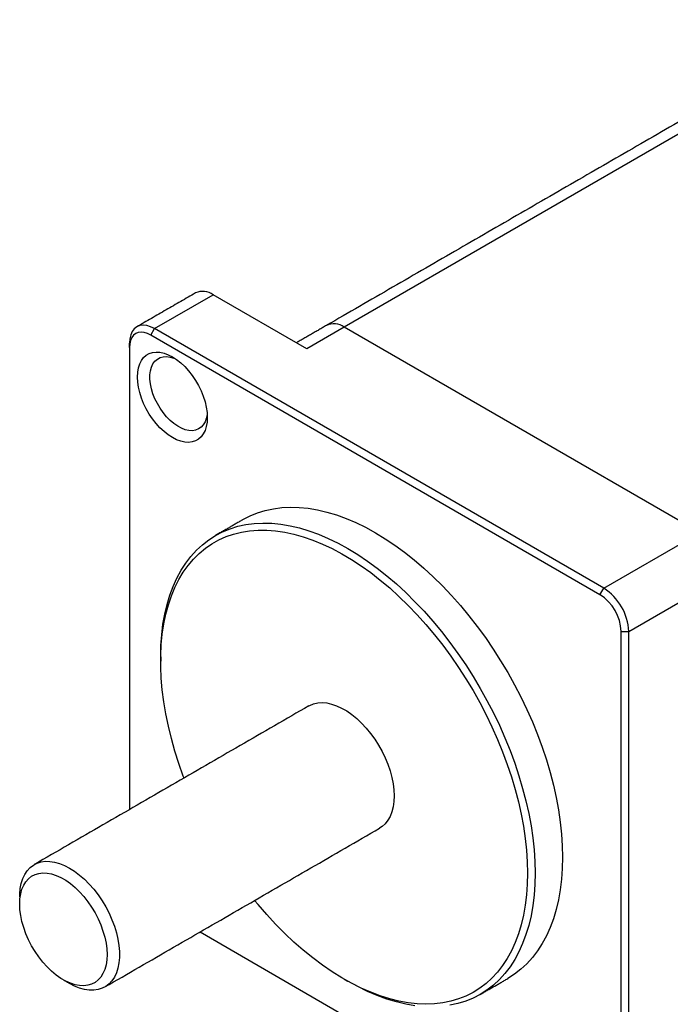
# Model space of a CAD drawing. Header units: millimetres. Extents: x 11 to 421, y 5 to 275.
# Tile 9 of 14: x 184 to 203, y 24 to 52. Entities that reach past the tile are written whole.
import ezdxf

# ---------------------------------------------------------------- set-up
doc = ezdxf.new("R2010")
doc.units = ezdxf.units.MM

msp = doc.modelspace()

# ---------------------------------------------------------------- linework, layer by layer
at = {"color": 7, "linetype": 'Continuous', "lineweight": 30}
for p, q in [((207.849, 51.815), (193.358, 43.45)), ((187.984, 43.409), (189.646, 44.368)), ((192.298, 42.838), (189.646, 44.368)), ((187.878, 43.225), (187.984, 43.409)), ((200.606, 35.878), (187.878, 43.225)), ((200.712, 36.061), (187.984, 43.409)), ((193.358, 43.45), (192.298, 42.838)), ((203.435, 37.633), (193.358, 43.45)), ((203.435, 37.633), (193.358, 43.45)), ((187.277, 42.878), (187.277, 43.001)), ((187.277, 42.878), (187.277, 29.797)), ((200.712, 36.061), (203.435, 37.633)), ((201.419, 34.837), (204.142, 36.408)), ((200.606, 35.878), (200.712, 36.061)), ((201.207, 34.837), (201.419, 34.837)), ((201.207, 20.139), (201.207, 34.837)), ((201.419, 20.139), (201.419, 34.837)), ((189.276, 26.333), (200.606, 19.792)), ((189.276, 26.333), (200.712, 19.731))]:
    msp.add_line(p, q, dxfattribs=at)
at = {"color": 7, "linetype": 'Continuous', "lineweight": 30, "flags": 128}
for points in [[(187.984, 43.409), (187.874, 43.463), (187.766, 43.495), (187.663, 43.505), (187.569, 43.493), (187.484, 43.459), (187.412, 43.403), (187.354, 43.327), (187.312, 43.233), (187.286, 43.124), (187.277, 43.001)], [(187.878, 43.225), (187.784, 43.271), (187.692, 43.299), (187.605, 43.307), (187.525, 43.297), (187.453, 43.267), (187.392, 43.22), (187.343, 43.156), (187.307, 43.076), (187.285, 42.983), (187.277, 42.878)], [(187.502, 42.039), (187.509, 42.173), (187.531, 42.296), (187.567, 42.408), (187.616, 42.505), (187.677, 42.588), (187.751, 42.654), (187.836, 42.703), (187.93, 42.733), (188.032, 42.746), (188.141, 42.739), (188.255, 42.715), (188.373, 42.672), (188.492, 42.611), (188.611, 42.534), (188.729, 42.441), (188.843, 42.334), (188.952, 42.215), (189.055, 42.084), (189.149, 41.945), (189.233, 41.798), (189.307, 41.647), (189.369, 41.493), (189.418, 41.339), (189.453, 41.187), (189.475, 41.038), (189.482, 40.896), (189.475, 40.763), (189.453, 40.64), (189.418, 40.528), (189.369, 40.431), (189.307, 40.348), (189.233, 40.282), (189.149, 40.233), (189.055, 40.203), (188.952, 40.19), (188.843, 40.196), (188.729, 40.221), (188.611, 40.264), (188.492, 40.325), (188.373, 40.402), (188.255, 40.495), (188.141, 40.602), (188.032, 40.721), (187.93, 40.852), (187.836, 40.991), (187.751, 41.138), (187.677, 41.289), (187.616, 41.443), (187.567, 41.597), (187.531, 41.749), (187.509, 41.897), (187.502, 42.039)], [(189.478, 41.006), (189.475, 40.98), (189.453, 40.869), (189.418, 40.771), (189.369, 40.688), (189.307, 40.62), (189.234, 40.569), (189.151, 40.536), (189.06, 40.521), (188.961, 40.525), (188.857, 40.548), (188.75, 40.589), (188.642, 40.647), (188.534, 40.722), (188.428, 40.812), (188.327, 40.916), (188.231, 41.031), (188.144, 41.156), (188.066, 41.288), (187.999, 41.426), (187.943, 41.565), (187.901, 41.705), (187.872, 41.843), (187.858, 41.976), (187.858, 42.101), (187.872, 42.217), (187.901, 42.321), (187.943, 42.412), (187.999, 42.488), (188.066, 42.548), (188.144, 42.59), (188.231, 42.614), (188.327, 42.619), (188.428, 42.606), (188.534, 42.574), (188.585, 42.552)], [(190.492, 38.004), (190.694, 38.108), (190.905, 38.195), (191.125, 38.263), (191.354, 38.312), (191.59, 38.343), (191.834, 38.355), (192.085, 38.349), (192.342, 38.323), (192.603, 38.279), (192.87, 38.216), (193.14, 38.135), (193.413, 38.036), (193.688, 37.919), (193.965, 37.785), (194.242, 37.633), (194.52, 37.464), (194.796, 37.279), (195.072, 37.078), (195.345, 36.862), (195.615, 36.632), (195.881, 36.387), (196.143, 36.129), (196.399, 35.858), (196.65, 35.575), (196.894, 35.281), (197.131, 34.977), (197.359, 34.664), (197.58, 34.341), (197.791, 34.011), (197.992, 33.674), (198.183, 33.331), (198.364, 32.983), (198.533, 32.631), (198.69, 32.276), (198.835, 31.919), (198.967, 31.561), (199.087, 31.203), (199.193, 30.845), (199.286, 30.489), (199.365, 30.136), (199.43, 29.787), (199.48, 29.443), (199.516, 29.104), (199.538, 28.772), (199.545, 28.447), (199.538, 28.131), (199.516, 27.824), (199.48, 27.527), (199.43, 27.241), (199.365, 26.966), (199.286, 26.705), (199.193, 26.456), (199.087, 26.221), (198.967, 26.001), (198.835, 25.795), (198.69, 25.606), (198.533, 25.432), (198.364, 25.275), (198.183, 25.136), (197.992, 25.013), (197.992, 25.013)], [(188.161, 34.121), (188.168, 34.437), (188.19, 34.745), (188.226, 35.041), (188.277, 35.328), (188.342, 35.602), (188.421, 35.864), (188.513, 36.112), (188.62, 36.347), (188.739, 36.568), (188.872, 36.773), (189.017, 36.963), (189.174, 37.136), (189.343, 37.293), (189.523, 37.433), (189.714, 37.555), (189.916, 37.659), (190.127, 37.746), (190.347, 37.814), (190.576, 37.863), (190.813, 37.894), (191.057, 37.906), (191.307, 37.899), (191.564, 37.874), (191.826, 37.83), (192.092, 37.767), (192.362, 37.686), (192.635, 37.587), (192.91, 37.47), (193.187, 37.336), (193.464, 37.184), (193.742, 37.015), (194.019, 36.83), (194.294, 36.629), (194.567, 36.413), (194.837, 36.183), (195.103, 35.938), (195.365, 35.68), (195.621, 35.409), (195.872, 35.126), (196.116, 34.832), (196.353, 34.528), (196.582, 34.215), (196.802, 33.892), (197.013, 33.562), (197.214, 33.225), (197.405, 32.882), (197.586, 32.534), (197.755, 32.182), (197.912, 31.827), (198.057, 31.47), (198.19, 31.112), (198.309, 30.754), (198.415, 30.396), (198.508, 30.04), (198.587, 29.687), (198.652, 29.338), (198.702, 28.994), (198.739, 28.655), (198.76, 28.323), (198.768, 27.998), (198.76, 27.682), (198.739, 27.375), (198.702, 27.078), (198.652, 26.792), (198.587, 26.517), (198.508, 26.256), (198.415, 26.007), (198.309, 25.772), (198.19, 25.552), (198.057, 25.346), (197.912, 25.157), (197.755, 24.983), (197.586, 24.826), (197.405, 24.687), (197.214, 24.564), (197.013, 24.46), (196.802, 24.374), (196.582, 24.306), (196.353, 24.256)], [(188.822, 30.689), (188.801, 30.743), (188.676, 31.098), (188.563, 31.452), (188.464, 31.804), (188.379, 32.155), (188.307, 32.502), (188.25, 32.845), (188.206, 33.183), (188.177, 33.514), (188.163, 33.839), (188.163, 34.156), (188.177, 34.464), (188.206, 34.763), (188.25, 35.05), (188.307, 35.327), (188.379, 35.592), (188.464, 35.843), (188.563, 36.082), (188.676, 36.306), (188.801, 36.515), (188.939, 36.709), (189.09, 36.887), (189.252, 37.048), (189.426, 37.193), (189.611, 37.32), (189.807, 37.43), (190.012, 37.522), (190.226, 37.596), (190.449, 37.651), (190.681, 37.688), (190.92, 37.706), (191.165, 37.706), (191.417, 37.686), (191.674, 37.648), (191.936, 37.592), (192.202, 37.517), (192.471, 37.424), (192.742, 37.313), (193.015, 37.185), (193.29, 37.039), (193.564, 36.876), (193.838, 36.698), (194.11, 36.503), (194.381, 36.293), (194.648, 36.068), (194.912, 35.829), (195.172, 35.576), (195.426, 35.311), (195.675, 35.033), (195.917, 34.745), (196.152, 34.446), (196.38, 34.137), (196.599, 33.82), (196.809, 33.495), (197.009, 33.163), (197.199, 32.824), (197.379, 32.481), (197.547, 32.134), (197.703, 31.783), (197.848, 31.43), (197.98, 31.076), (198.099, 30.722), (198.205, 30.369), (198.297, 30.017), (198.375, 29.668), (198.44, 29.323), (198.49, 28.982), (198.527, 28.647), (198.548, 28.319), (198.555, 27.998), (198.555, 27.998)], [(192.358, 32.731), (192.384, 32.745), (192.493, 32.79), (192.61, 32.816), (192.735, 32.824), (192.867, 32.813), (193.004, 32.784), (193.144, 32.736), (193.287, 32.671), (193.43, 32.588), (193.572, 32.489), (193.713, 32.375), (193.849, 32.246), (193.981, 32.105), (194.106, 31.952), (194.224, 31.79), (194.333, 31.62), (194.431, 31.443), (194.519, 31.261), (194.595, 31.077), (194.658, 30.892), (194.708, 30.708), (194.744, 30.527), (194.765, 30.351), (194.772, 30.182), (194.765, 30.021), (194.744, 29.87), (194.708, 29.731), (194.658, 29.604), (194.595, 29.492), (194.519, 29.395), (194.431, 29.315), (194.358, 29.266)], [(184.166, 27.325), (184.168, 27.406), (184.182, 27.562), (184.211, 27.708), (184.254, 27.841), (184.31, 27.96), (184.38, 28.065), (184.462, 28.153), (184.555, 28.225), (184.659, 28.279), (184.772, 28.315), (184.894, 28.332), (185.022, 28.331), (185.157, 28.311), (185.295, 28.272), (185.437, 28.215), (185.58, 28.141), (185.723, 28.05), (185.865, 27.943), (186.003, 27.822), (186.138, 27.687), (186.266, 27.54), (186.388, 27.382), (186.501, 27.215), (186.605, 27.042), (186.698, 26.862), (186.78, 26.679), (186.85, 26.494), (186.906, 26.31), (186.949, 26.127), (186.978, 25.948), (186.992, 25.776), (186.992, 25.61), (186.978, 25.454), (186.949, 25.308), (186.906, 25.175), (186.85, 25.056), (186.78, 24.951), (186.698, 24.863), (186.605, 24.791), (186.501, 24.737), (186.388, 24.701), (186.266, 24.684), (186.138, 24.685), (186.003, 24.706), (185.865, 24.744), (185.723, 24.801), (185.58, 24.875), (185.58, 24.875)], [(186.641, 25.692), (186.633, 25.541), (186.612, 25.401), (186.576, 25.273), (186.526, 25.158), (186.464, 25.057), (186.388, 24.973), (186.302, 24.905), (186.204, 24.855), (186.098, 24.823), (185.983, 24.809), (185.861, 24.814), (185.734, 24.838), (185.604, 24.88), (185.47, 24.941), (185.336, 25.018), (185.203, 25.112), (185.072, 25.22), (184.945, 25.343), (184.824, 25.478), (184.709, 25.624), (184.602, 25.779), (184.505, 25.942), (184.418, 26.11), (184.343, 26.282), (184.28, 26.454), (184.231, 26.627), (184.195, 26.797), (184.173, 26.962), (184.166, 27.12), (184.173, 27.271), (184.195, 27.411), (184.231, 27.539), (184.28, 27.654), (184.343, 27.755), (184.418, 27.84), (184.505, 27.907), (184.602, 27.958), (184.709, 27.99), (184.824, 28.003), (184.945, 27.998), (185.072, 27.974), (185.203, 27.932), (185.336, 27.872), (185.47, 27.794), (185.604, 27.701), (185.734, 27.592), (185.861, 27.469), (185.983, 27.334), (186.098, 27.188), (186.204, 27.033), (186.302, 26.87), (186.388, 26.702), (186.464, 26.531), (186.526, 26.358), (186.576, 26.185), (186.612, 26.016), (186.633, 25.85), (186.641, 25.692)], [(198.555, 27.998), (198.548, 27.686), (198.527, 27.382), (198.49, 27.089), (198.44, 26.807), (198.375, 26.536), (198.297, 26.278), (198.205, 26.033), (198.099, 25.801), (197.98, 25.585), (197.848, 25.383), (197.703, 25.197), (197.547, 25.027), (197.379, 24.874), (197.199, 24.738), (197.009, 24.619), (196.809, 24.518), (196.599, 24.436), (196.38, 24.371), (196.152, 24.325), (195.917, 24.297), (195.675, 24.289), (195.426, 24.299), (195.172, 24.327), (194.912, 24.374), (194.648, 24.44), (194.381, 24.524), (194.11, 24.626), (193.838, 24.746), (193.564, 24.883), (193.29, 25.037), (193.015, 25.208), (192.742, 25.395), (192.471, 25.597), (192.202, 25.815), (191.936, 26.047), (191.674, 26.293), (191.417, 26.552), (191.165, 26.823), (190.92, 27.106), (190.822, 27.225)], [(195.365, 24.245), (195.103, 24.289), (194.837, 24.352), (194.567, 24.433), (194.294, 24.532), (194.019, 24.649), (193.742, 24.784), (193.464, 24.936), (193.464, 24.936)]]:
    msp.add_lwpolyline(points, dxfattribs=at)
at = {"color": 7, "linetype": 'Continuous', "lineweight": 30}
for centre, radius, start, end in [((189.354, 43.965), 0.498, 54.0823, 114.6073), ((193.066, 43.046), 0.498, 54.0823, 114.6073), ((193.066, 43.046), 0.498, 54.0823, 114.6073), ((199.895, 34.773), 1.526, 2.3869, 57.6131), ((199.912, 34.783), 1.297, 2.3869, 57.6131)]:
    msp.add_arc(centre, radius, start, end, dxfattribs=at)
for points in [[(207.849, 52.153), (192.858, 43.499)], [(189.146, 44.418), (187.484, 43.459)], [(192.858, 43.499), (192.005, 43.007)], [(190.492, 38.004), (189.715, 37.555)], [(188.161, 34.121), (188.161, 33.999)], [(192.358, 32.731), (184.58, 28.24)], [(186.58, 24.776), (194.358, 29.266)], [(185.403, 24.977), (185.58, 24.875)], [(193.357, 24.997), (193.463, 24.936)], [(197.214, 24.564), (197.992, 25.013)]]:
    msp.add_open_spline(points, degree=1, dxfattribs=at)

doc.saveas('drawing.dxf')
